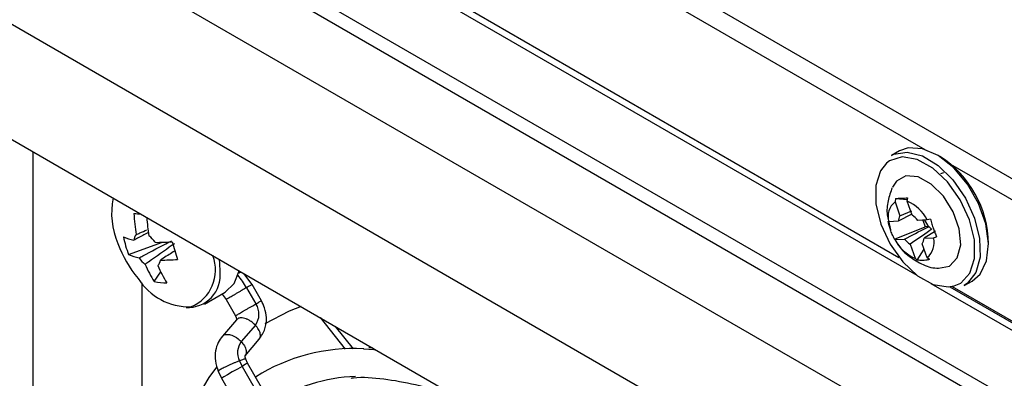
# Model space of a CAD drawing. Header units: millimetres. Extents: x -0.66 to 0.91, y -0.4 to 0.64.
# Tile 109 of 241: x 0.5535 to 0.6057, y -0.2984 to -0.2794. Entities that reach past the tile are written whole.
import ezdxf

# ---------------------------------------------------------------- set-up
doc = ezdxf.new("R2010")
doc.units = ezdxf.units.MM
doc.layers.add('FORMAT', color=7, linetype='Continuous')

msp = doc.modelspace()

# ---------------------------------------------------------------- linework, layer by layer
at = {"layer": 'FORMAT', "color": 7, "linetype": 'Continuous', "lineweight": 25}
for p, q in [((0.515468, -0.235468), (0.643817, -0.309562)), ((0.501408, -0.239097), (0.656835, -0.328823)), ((0.656835, -0.333314), (0.494323, -0.239498)), ((0.656835, -0.329632), (0.500701, -0.239498)), ((0.656835, -0.339545), (0.494138, -0.245622)), ((0.497973, -0.253925), (0.653061, -0.343455)), ((0.556886, -0.260498), (0.601496, -0.286251)), ((0.601089, -0.29294), (0.555873, -0.266837)), ((0.556856, -0.267001), (0.600117, -0.291976)), ((0.554201, -0.32643), (0.554201, -0.286384)), ((0.600151, -0.286332), (0.599727, -0.286568)), ((0.602847, -0.287031), (0.643453, -0.310472)), ((0.602479, -0.287488), (0.602326, -0.28755)), ((0.599932, -0.288856), (0.599911, -0.289032)), ((0.599911, -0.289032), (0.600173, -0.289774)), ((0.599932, -0.288856), (0.60057, -0.288903)), ((0.600558, -0.289), (0.60058, -0.288824)), ((0.60082, -0.289741), (0.600558, -0.289)), ((0.600808, -0.289685), (0.60008, -0.290065)), ((0.600173, -0.289774), (0.600803, -0.289503)), ((0.599573, -0.29009), (0.599549, -0.290056)), ((0.599566, -0.290043), (0.599668, -0.290524)), ((0.60008, -0.290065), (0.599573, -0.29009)), ((0.599883, -0.291002), (0.601509, -0.290349)), ((0.601619, -0.289988), (0.601112, -0.290013)), ((0.601386, -0.289999), (0.601509, -0.290349)), ((0.601702, -0.29034), (0.601509, -0.290349)), ((0.601783, -0.289944), (0.601619, -0.289988)), ((0.602061, -0.290591), (0.601447, -0.290959)), ((0.55926, -0.291829), (0.561059, -0.291174)), ((0.599883, -0.291002), (0.599907, -0.291036)), ((0.599901, -0.291), (0.599909, -0.291016)), ((0.599907, -0.291036), (0.600415, -0.291011)), ((0.600707, -0.291282), (0.600969, -0.292024)), ((0.601616, -0.291992), (0.601354, -0.29125)), ((0.601447, -0.290959), (0.601954, -0.290934)), ((0.601954, -0.290934), (0.602118, -0.29089)), ((0.601087, -0.292122), (0.601457, -0.291543)), ((0.600969, -0.292024), (0.601087, -0.292122)), ((0.601734, -0.29209), (0.601616, -0.291992)), ((0.560618, -0.293262), (0.560961, -0.292744)), ((0.565112, -0.292815), (0.565177, -0.292721)), ((0.565806, -0.293415), (0.565376, -0.292836)), ((0.559958, -0.29333), (0.559958, -0.327961)), ((0.566302, -0.294274), (0.565806, -0.293415)), ((0.646351, -0.319069), (0.601835, -0.29337)), ((0.603571, -0.293469), (0.603996, -0.293233)), ((0.563282, -0.294453), (0.564374, -0.293822)), ((0.564221, -0.293918), (0.564428, -0.294211)), ((0.565517, -0.293582), (0.566013, -0.294441)), ((0.602818, -0.293535), (0.64641, -0.3187)), ((0.602939, -0.293516), (0.646358, -0.318582)), ((0.564428, -0.294211), (0.564924, -0.29507)), ((0.56498, -0.295282), (0.56423, -0.296156)), ((0.565982, -0.295569), (0.565232, -0.296442)), ((0.56941, -0.295164), (0.570752, -0.296834)), ((0.570221, -0.295632), (0.571177, -0.296821)), ((0.565433, -0.297193), (0.566182, -0.296319)), ((0.565143, -0.297457), (0.565275, -0.297753)), ((0.565569, -0.297586), (0.56547, -0.297364)), ((0.576318, -0.316204), (0.565568, -0.297584)), ((0.564017, -0.298013), (0.564182, -0.298383)), ((0.565275, -0.297753), (0.576025, -0.316373)), ((0.564182, -0.298384), (0.574932, -0.317004))]:
    msp.add_line(p, q, dxfattribs=at)
at = {"layer": 'FORMAT', "color": 7, "linetype": 'Continuous', "lineweight": 25, "flags": 128}
for points in [[(0.603996, -0.293233), (0.604425, -0.292862), (0.604765, -0.292159), (0.604866, -0.291245), (0.604718, -0.2902), (0.604336, -0.289118), (0.603753, -0.288096), (0.60302, -0.287223), (0.602203, -0.286578), (0.601375, -0.286217), (0.600609, -0.286173), (0.600151, -0.286332)], [(0.603864, -0.289979), (0.603372, -0.288921), (0.602698, -0.287977), (0.601907, -0.287241), (0.601078, -0.286785), (0.60029, -0.286652), (0.599622, -0.286858), (0.599458, -0.28698)], [(0.599727, -0.286568), (0.599846, -0.286509), (0.600556, -0.286391), (0.601362, -0.286595), (0.602194, -0.287104), (0.602977, -0.287872), (0.603642, -0.28883), (0.604131, -0.289894)], [(0.599458, -0.28698), (0.599138, -0.28738), (0.598886, -0.288168), (0.598891, -0.289145), (0.599152, -0.290215), (0.599643, -0.291274), (0.600317, -0.292218), (0.601108, -0.292954), (0.601937, -0.29341), (0.602725, -0.293542), (0.603045, -0.293491)], [(0.602169, -0.292547), (0.602217, -0.292552), (0.602803, -0.292438), (0.603213, -0.292008), (0.603394, -0.291319), (0.603319, -0.290466), (0.603, -0.289563), (0.602479, -0.288732), (0.601827, -0.288086), (0.601132, -0.287711), (0.600488, -0.287658), (0.599981, -0.287935), (0.599768, -0.288256)], [(0.603045, -0.293491), (0.603394, -0.293337), (0.603877, -0.292815), (0.604129, -0.292027), (0.604125, -0.29105), (0.603864, -0.289979)], [(0.604131, -0.289894), (0.604398, -0.290969), (0.604422, -0.29196), (0.604199, -0.292778), (0.603749, -0.293351), (0.603571, -0.293469)], [(0.564109, -0.292725), (0.564098, -0.292308), (0.564075, -0.292084)], [(0.564374, -0.293822), (0.56485, -0.293366), (0.565128, -0.292692)], [(0.568407, -0.294585), (0.567776, -0.29483), (0.566485, -0.295502)], [(0.571726, -0.296828), (0.572261, -0.296859), (0.572361, -0.296868)], [(0.565568, -0.297584), (0.565558, -0.29759), (0.565461, -0.297646), (0.565275, -0.297753)], [(0.563921, -0.297798), (0.563507, -0.298351), (0.562492, -0.300081), (0.561704, -0.302057), (0.561152, -0.304254), (0.560844, -0.306647), (0.560782, -0.309206), (0.560898, -0.311212)], [(0.565275, -0.297753), (0.565028, -0.297896), (0.564758, -0.298052), (0.564506, -0.298198), (0.56431, -0.298311), (0.5642, -0.298375), (0.564182, -0.298384)]]:
    msp.add_lwpolyline(points, dxfattribs=at)
at = {"layer": 'FORMAT', "color": 7, "linetype": 'Continuous', "lineweight": 25}
for centre, radius, start, end in [((0.599328, -0.291312), 0.0055385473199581, 0.574661, 57.672431), ((0.562524, -0.289613), 0.0041675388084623, 169.12035, 203.102877), ((0.600572, -0.289826), 0.0010335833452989, 129.777286, 194.778338), ((0.599687, -0.291), 0.0021815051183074, 27.638863, 66.456926), ((0.567717, -0.289313), 0.0081811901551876, 182.344977, 190.244107), ((0.567199, -0.21514), 0.0749001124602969, 264.132977, 264.422345), ((0.60066, -0.29009), 0.0005804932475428, 147.024821, 177.530803), ((0.600107, -0.2908), 0.0012765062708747, 38.063274, 56.032515), ((0.56837, -0.289382), 0.0081608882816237, 183.362566, 190.248932), ((0.602761, -0.289399), 0.001417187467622, 204.878175, 221.608823), ((0.602544, -0.28959), 0.0011269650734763, 221.662443, 232.433346), ((0.56003, -0.291112), 0.0005001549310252, 136.569759, 174.80939), ((0.559442, -0.292011), 0.0014803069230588, 34.253954, 52.676003), ((0.564778, -0.28897), 0.0065000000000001, 200.517643, 219.47698), ((0.560058, -0.288458), 0.0026613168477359, 246.126612, 258.588272), ((0.564764, -0.289682), 0.0059081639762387, 191.814304, 201.314934), ((0.560761, -0.280822), 0.0103566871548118, 269.470198, 274.500007), ((0.574333, -0.287862), 0.0131756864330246, 194.436461, 198.692777), ((0.60184, -0.290024), 0.002181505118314, 207.638863, 246.456926), ((0.60142, -0.290224), 0.0012765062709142, 218.063274, 236.032515), ((0.600867, -0.290934), 0.0005804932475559, 327.024821, 357.530803), ((0.600955, -0.291197), 0.0010335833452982, 309.777286, 14.778338), ((0.560337, -0.289396), 0.0026613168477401, 246.126612, 258.588272), ((0.561751, -0.292649), 0.0021157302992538, 292.583288, 21.272233), ((0.561034, -0.291171), 0.0014803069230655, 214.253954, 232.676003), ((0.56593, -0.289879), 0.0062976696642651, 203.081084, 212.487193), ((0.560446, -0.292071), 0.0005001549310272, 316.569759, 354.80939), ((0.566603, -0.289946), 0.0062976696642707, 203.081084, 212.487193), ((0.56104, -0.28176), 0.01035668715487, 269.470198, 274.500007), ((0.562417, -0.292925), 0.0017033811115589, 266.330645, 6.747761), ((0.561449, -0.295922), 0.0046925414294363, 29.908085, 39.750415), ((0.562511, -0.291332), 0.0032706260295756, 212.780128, 270.919297), ((0.561284, -0.289943), 0.0033854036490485, 258.648116, 270.108432), ((0.565182, -0.294982), 0.0009915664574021, 323.728545, 33.08624), ((0.566002, -0.297021), 0.0009635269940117, 143.071803, 206.894568), ((0.571183, -0.306514), 0.0097010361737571, 86.787829, 122.347548), ((0.571601, -0.307155), 0.008866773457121, 92.01934, 122.837925)]:
    msp.add_arc(centre, radius, start, end, dxfattribs=at)
for points, knots in [([(0.5997625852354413, -0.2882802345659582), (0.5996770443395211, -0.2885101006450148), (0.5995043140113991, -0.2889742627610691), (0.5994561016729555, -0.2895914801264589), (0.5995409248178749, -0.2899388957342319), (0.5995663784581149, -0.2900431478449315)], [0, 0, 0, 0, 0.407121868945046, 0.8220897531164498, 1, 1, 1, 1]), ([(0.5999324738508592, -0.2888559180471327), (0.5999797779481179, -0.2888522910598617), (0.6000747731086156, -0.2888450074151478), (0.6002360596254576, -0.2888362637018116), (0.6004037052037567, -0.2888289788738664), (0.6005208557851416, -0.2888253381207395), (0.6005796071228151, -0.288823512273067)], [0, 0, 0, 0, 0.2677112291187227, 0.5376124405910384, 0.768111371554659, 1, 1, 1, 1]), ([(0.5998834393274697, -0.291001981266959), (0.5998418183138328, -0.2909227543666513), (0.5997582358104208, -0.2907636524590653), (0.5996657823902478, -0.2905224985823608), (0.5995943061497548, -0.2902862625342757), (0.5995641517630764, -0.2901327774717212), (0.5995490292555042, -0.2900558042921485)], [0, 0, 0, 0, 0.2677112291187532, 0.5376124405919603, 0.7681113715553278, 1, 1, 1, 1]), ([(0.600414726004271, -0.291010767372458), (0.6008031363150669, -0.2908079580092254), (0.6012316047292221, -0.2905842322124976), (0.6016614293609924, -0.2903605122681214), (0.6017016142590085, -0.2903395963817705)], [0, 0, 0, 0, 0.9065086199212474, 1, 1, 1, 1]), ([(0.6017831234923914, -0.2899439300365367), (0.6018082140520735, -0.2900323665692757), (0.6018586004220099, -0.2902099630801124), (0.6019422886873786, -0.2904560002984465), (0.6020283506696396, -0.290684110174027), (0.6020877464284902, -0.2908213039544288), (0.6021175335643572, -0.2908901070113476)], [0, 0, 0, 0, 0.2677112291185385, 0.5376124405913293, 0.76811137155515, 1, 1, 1, 1]), ([(0.5602835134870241, -0.2906687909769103), (0.5600977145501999, -0.2907668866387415), (0.5598467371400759, -0.2908993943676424), (0.5595965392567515, -0.2910320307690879), (0.5595315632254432, -0.2910664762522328)], [0, 0, 0, 0, 0.7403014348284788, 1, 1, 1, 1]), ([(0.559666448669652, -0.2907678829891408), (0.5597287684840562, -0.2907393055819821), (0.5599153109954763, -0.2906537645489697), (0.5601020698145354, -0.2905691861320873), (0.5602264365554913, -0.2905128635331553)], [0, 0, 0, 0, 0.3340783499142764, 1, 1, 1, 1]), ([(0.6018564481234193, -0.290483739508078), (0.6018206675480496, -0.290508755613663), (0.6014379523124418, -0.2907763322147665), (0.6010543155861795, -0.2910417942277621), (0.6007065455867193, -0.2912824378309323)], [0, 0, 0, 0, 0.0934913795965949, 1, 1, 1, 1]), ([(0.5598105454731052, -0.2920044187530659), (0.5598755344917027, -0.2919699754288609), (0.560408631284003, -0.2916874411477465), (0.560982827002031, -0.291383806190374), (0.5614934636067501, -0.291114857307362), (0.5615337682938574, -0.2910936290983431)], [0, 0, 0, 0, 0.1133771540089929, 0.9300186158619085, 1, 1, 1, 1]), ([(0.5616839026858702, -0.2912520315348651), (0.5616478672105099, -0.2912777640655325), (0.5611913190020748, -0.2916037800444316), (0.5606754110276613, -0.2919689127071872), (0.5601951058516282, -0.2923071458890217), (0.5601365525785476, -0.2923483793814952)], [0, 0, 0, 0, 0.0699813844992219, 0.8866228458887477, 1, 1, 1, 1]), ([(0.5999088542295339, -0.2910162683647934), (0.5999333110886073, -0.2910684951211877), (0.6000873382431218, -0.2913974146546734), (0.6005532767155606, -0.2918799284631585), (0.6012907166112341, -0.2923326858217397), (0.6018557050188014, -0.2925505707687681), (0.6021498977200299, -0.2925420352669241), (0.602159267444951, -0.2925417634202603)], [0, 0, 0, 0, 0.0612491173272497, 0.3857415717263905, 0.6871227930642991, 0.9900351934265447, 1, 1, 1, 1]), ([(0.5616933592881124, -0.2916411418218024), (0.5614997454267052, -0.2917641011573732), (0.5612504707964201, -0.2919224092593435), (0.5610001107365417, -0.2920806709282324), (0.5609442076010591, -0.2921160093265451)], [0, 0, 0, 0, 0.776709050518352, 1, 1, 1, 1]), ([(0.6017340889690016, -0.2920899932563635), (0.6016702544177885, -0.2921028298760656), (0.6015420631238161, -0.2921286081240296), (0.6013720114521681, -0.2921422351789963), (0.601218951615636, -0.2921413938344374), (0.6011310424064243, -0.292128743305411), (0.6010869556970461, -0.2921223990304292)], [0, 0, 0, 0, 0.2677112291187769, 0.5376124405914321, 0.7681113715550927, 1, 1, 1, 1]), ([(0.5652035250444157, -0.2927359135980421), (0.5651924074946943, -0.292750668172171), (0.5651680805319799, -0.2927829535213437), (0.5651317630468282, -0.2928035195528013), (0.5651120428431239, -0.2928146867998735)], [0, 0, 0, 0, 0.457005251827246, 1, 1, 1, 1]), ([(0.5658038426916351, -0.2934164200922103), (0.5658029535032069, -0.2934169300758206), (0.5658009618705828, -0.2934180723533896), (0.5657629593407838, -0.2934400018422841), (0.5656829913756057, -0.2934861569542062), (0.5655824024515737, -0.2935442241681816), (0.565517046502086, -0.2935819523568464)], [0, 0, 0, 0, 0.1754166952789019, 0.3929039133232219, 0.6055496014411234, 1, 1, 1, 1]), ([(0.5655170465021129, -0.2935819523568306), (0.5654410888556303, -0.2936258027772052), (0.5653241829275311, -0.2936932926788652), (0.5651436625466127, -0.2937975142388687), (0.5650022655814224, -0.2938791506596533), (0.5648652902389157, -0.2939582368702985), (0.5647044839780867, -0.2940510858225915), (0.5645416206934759, -0.2941451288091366), (0.5644513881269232, -0.2941972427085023), (0.5644247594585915, -0.2942126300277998), (0.5644302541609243, -0.2942094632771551), (0.5644317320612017, -0.2942086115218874)], [0, 0, 0, 0, 0.1683384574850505, 0.2590886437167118, 0.3519050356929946, 0.4448758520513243, 0.5360516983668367, 0.7056647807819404, 0.8752778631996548, 0.9664537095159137, 0.9999999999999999, 0.9999999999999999, 0.9999999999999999, 0.9999999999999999]), ([(0.5649255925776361, -0.2950687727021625), (0.5649251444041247, -0.2950690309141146), (0.564921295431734, -0.2950712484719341), (0.5649484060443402, -0.2950555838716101), (0.5650371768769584, -0.2950043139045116), (0.5652004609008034, -0.2949100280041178), (0.5653612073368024, -0.2948172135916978), (0.5654981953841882, -0.2947381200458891), (0.5656395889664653, -0.2946564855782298), (0.5658201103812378, -0.2945522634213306), (0.5659370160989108, -0.2944847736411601), (0.5660129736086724, -0.2944409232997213)], [0, 0, 0, 0, 0.0122799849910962, 0.1054621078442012, 0.2788074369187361, 0.4521527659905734, 0.5453348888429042, 0.6403514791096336, 0.7352102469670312, 0.8279573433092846, 1, 1, 1, 1]), ([(0.5660129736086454, -0.2944409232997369), (0.5660783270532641, -0.2944031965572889), (0.5661789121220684, -0.2943451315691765), (0.5662588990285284, -0.2942989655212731), (0.5662970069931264, -0.2942769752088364), (0.5662989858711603, -0.2942758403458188), (0.5662998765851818, -0.2942753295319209)], [0, 0, 0, 0, 0.3934247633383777, 0.6055175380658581, 0.8224392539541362, 1, 1, 1, 1]), ([(0.5661833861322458, -0.2963174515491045), (0.5663008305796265, -0.2961417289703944), (0.5665261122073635, -0.2958046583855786), (0.5665905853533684, -0.2952026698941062), (0.5665057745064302, -0.294683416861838), (0.5663648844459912, -0.2944003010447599), (0.5663020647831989, -0.2942740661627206)], [0, 0, 0, 0, 0.3005288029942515, 0.5764735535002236, 0.8111592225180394, 1, 1, 1, 1]), ([(0.5649238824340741, -0.2950697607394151), (0.5649305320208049, -0.2950820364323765), (0.5649447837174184, -0.2951083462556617), (0.5649665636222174, -0.2951635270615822), (0.5649813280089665, -0.2952293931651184), (0.5649788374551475, -0.2952769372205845), (0.5649794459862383, -0.2952785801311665), (0.5649797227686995, -0.2952793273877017)], [0, 0, 0, 0, 0.0945732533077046, 0.2026936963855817, 0.4561683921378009, 0.7526452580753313, 0.9999999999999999, 0.9999999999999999, 0.9999999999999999, 0.9999999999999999]), ([(0.5659816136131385, -0.2955688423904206), (0.5659087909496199, -0.2955000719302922), (0.565796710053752, -0.2953942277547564), (0.5656219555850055, -0.2952900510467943), (0.5654846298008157, -0.2952285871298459), (0.5653505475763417, -0.295191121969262), (0.5651943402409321, -0.2951773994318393), (0.5650557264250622, -0.2952002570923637), (0.5650068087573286, -0.2952685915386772), (0.5649904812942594, -0.2952913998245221)], [0, 0, 0, 0, 0.2129142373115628, 0.3276949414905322, 0.4450889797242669, 0.5626783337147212, 0.6779974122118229, 0.8925237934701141, 1, 1, 1, 1]), ([(0.5661713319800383, -0.2963098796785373), (0.5661926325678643, -0.2962905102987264), (0.5662363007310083, -0.2962508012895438), (0.5662528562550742, -0.2961523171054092), (0.5662487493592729, -0.2960423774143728), (0.566214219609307, -0.2959208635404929), (0.5661393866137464, -0.2957591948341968), (0.5660437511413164, -0.2956438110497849), (0.5659816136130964, -0.2955688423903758)], [0, 0, 0, 0, 0.1393956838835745, 0.2857739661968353, 0.4350339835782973, 0.5840460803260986, 0.7297409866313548, 1, 1, 1, 1]), ([(0.5642423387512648, -0.2961635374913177), (0.5642583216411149, -0.2961412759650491), (0.5643069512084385, -0.2960735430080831), (0.5644449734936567, -0.2960509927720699), (0.5646011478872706, -0.296064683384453), (0.5647352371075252, -0.2961021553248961), (0.5648725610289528, -0.2961636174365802), (0.5650473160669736, -0.2962677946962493), (0.5651593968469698, -0.2963736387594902), (0.5652322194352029, -0.296442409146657)], [0, 0, 0, 0, 0.1052840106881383, 0.3203373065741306, 0.435939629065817, 0.5538178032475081, 0.6715001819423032, 0.7865628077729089, 1, 1, 1, 1]), ([(0.5642318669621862, -0.2961541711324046), (0.5641537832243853, -0.2962601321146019), (0.563983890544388, -0.2964906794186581), (0.5638489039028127, -0.2969417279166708), (0.5638294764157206, -0.2974789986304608), (0.563953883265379, -0.297833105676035), (0.5640173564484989, -0.2980137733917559)], [0, 0, 0, 0, 0.2061836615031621, 0.448609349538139, 0.7186769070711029, 1, 1, 1, 1]), ([(0.5652322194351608, -0.2964424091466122), (0.5652943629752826, -0.2965173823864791), (0.5653900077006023, -0.2966327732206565), (0.5654647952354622, -0.2967944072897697), (0.5654994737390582, -0.2969160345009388), (0.5655030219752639, -0.2970255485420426), (0.5654898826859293, -0.2971159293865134), (0.5654533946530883, -0.2971504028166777), (0.5654388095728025, -0.2971641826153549)], [0, 0, 0, 0, 0.2820848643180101, 0.4341550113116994, 0.5896875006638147, 0.7454787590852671, 0.8982621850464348, 1, 1, 1, 1]), ([(0.5721894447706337, -0.2967687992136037), (0.5721828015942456, -0.2967679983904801), (0.5721185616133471, -0.2967602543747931), (0.5720576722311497, -0.2967651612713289), (0.5720030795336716, -0.2967695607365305)], [0, 0, 0, 0, 0.1034118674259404, 1, 1, 1, 1]), ([(0.5651431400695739, -0.2974571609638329), (0.5650614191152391, -0.297489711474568), (0.5649356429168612, -0.2975398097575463), (0.5647444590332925, -0.2976231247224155), (0.5645957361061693, -0.2976903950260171), (0.5644528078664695, -0.2977578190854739), (0.5642864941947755, -0.2978398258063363), (0.5641206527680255, -0.2979283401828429), (0.564033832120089, -0.297986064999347), (0.5640112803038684, -0.2980096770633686), (0.5640187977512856, -0.2980118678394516), (0.5640204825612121, -0.2980123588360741)], [0, 0, 0, 0, 0.1695608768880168, 0.260970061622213, 0.3544604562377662, 0.4481063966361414, 0.5399443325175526, 0.7107890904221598, 0.8816338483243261, 0.9734717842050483, 1, 1, 1, 1]), ([(0.5654679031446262, -0.2973648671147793), (0.5654653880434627, -0.297362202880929), (0.5654599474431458, -0.2973564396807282), (0.5654143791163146, -0.2973647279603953), (0.5653237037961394, -0.2973900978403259), (0.5652142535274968, -0.2974307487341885), (0.5651431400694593, -0.2974571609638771)], [0, 0, 0, 0, 0.1848405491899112, 0.3998421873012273, 0.6100576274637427, 1, 1, 1, 1]), ([(0.5654689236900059, -0.2973625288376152), (0.5654573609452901, -0.2973290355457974), (0.5654353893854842, -0.2972653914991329), (0.5654342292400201, -0.2972080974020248), (0.5654390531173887, -0.2971880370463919), (0.5654366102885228, -0.2971901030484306), (0.565436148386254, -0.2971904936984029)], [0, 0, 0, 0, 0.3446717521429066, 0.6549462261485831, 0.9347555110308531, 1, 1, 1, 1]), ([(0.5710640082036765, -0.298371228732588), (0.5711028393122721, -0.2983664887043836), (0.5716437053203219, -0.2983004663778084), (0.5727806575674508, -0.2983950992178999), (0.5744581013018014, -0.2986835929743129), (0.5759866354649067, -0.2991345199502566), (0.576959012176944, -0.2995708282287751), (0.5773371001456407, -0.2997404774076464)], [0, 0, 0, 0, 0.0210624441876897, 0.2933720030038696, 0.5625885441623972, 0.8299218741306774, 0.9999999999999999, 0.9999999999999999, 0.9999999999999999, 0.9999999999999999])]:
    msp.add_open_spline(points, degree=3, knots=knots, dxfattribs=at)

doc.saveas('drawing.dxf')
